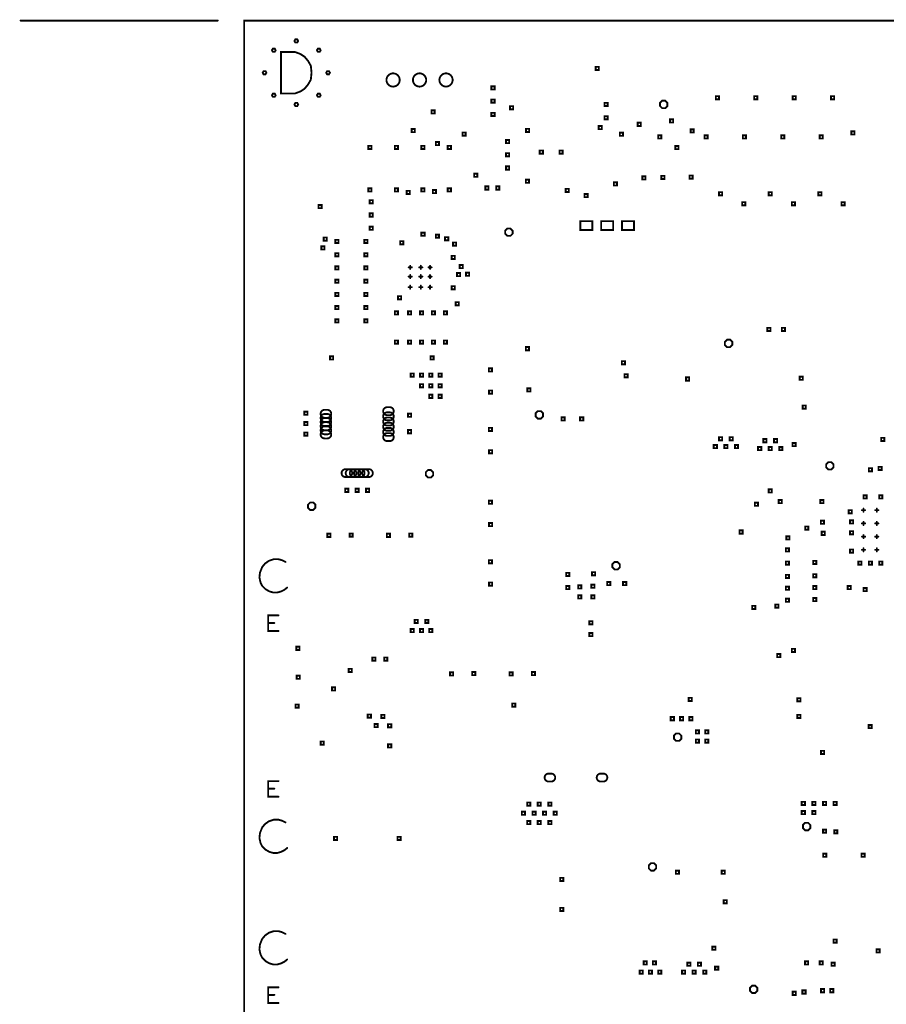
# Model space of a CAD drawing. Extents: x -10 to 15.7, y -3.3 to 6.3.
# Tile 8 of 40: x -0.8 to 2.4, y 2.6 to 6.3. Entities that reach past the tile are written whole.
import ezdxf

# ---------------------------------------------------------------- set-up
doc = ezdxf.new("R2010")
doc.units = 0
doc.layers.get('0').update_dxf_attribs({"color": 3, "linetype": 'CONTINUOUS'})

# ---------------------------------------------------------------- blocks, each defined once
blk = doc.blocks.new('PAD_R1')
at = {"const_width": 0.5}
blk.add_lwpolyline([(0.25, 0, 1), (-0.25, 0, 1)], format="xyb", close=True, dxfattribs=at)

msp = doc.modelspace()

# ---------------------------------------------------------------- linework, layer by layer
at = {"const_width": 0.007}
for points in [[(-0.1, 6.29921), (-0.84475, 6.29921)], [(0.62124, 5.36724), (0.63324, 5.36724)], [(0.62724, 5.36124), (0.62724, 5.37324)], [(0.66124, 5.36724), (0.67324, 5.36724)], [(0.66724, 5.36124), (0.66724, 5.37324)], [(0.69624, 5.36724), (0.70824, 5.36724)], [(0.70224, 5.36124), (0.70224, 5.37324)], [(0.62124, 5.33224), (0.63324, 5.33224)], [(0.62724, 5.32624), (0.62724, 5.33824)], [(0.66124, 5.33224), (0.67324, 5.33224)], [(0.66724, 5.32624), (0.66724, 5.33824)], [(0.69624, 5.33224), (0.70824, 5.33224)], [(0.70224, 5.32624), (0.70224, 5.33824)], [(0.62124, 5.29224), (0.63324, 5.29224)], [(0.62724, 5.28624), (0.62724, 5.29824)], [(0.66124, 5.29224), (0.67324, 5.29224)], [(0.66724, 5.28624), (0.66724, 5.29824)], [(0.69624, 5.29224), (0.70824, 5.29224)], [(0.70224, 5.28624), (0.70224, 5.29824)], [(2.334, 4.45), (2.346, 4.45)], [(2.34, 4.444), (2.34, 4.456)], [(2.384, 4.45), (2.396, 4.45)], [(2.39, 4.444), (2.39, 4.456)], [(2.334, 4.4), (2.346, 4.4)], [(2.34, 4.394), (2.34, 4.406)], [(2.384, 4.4), (2.396, 4.4)], [(2.39, 4.394), (2.39, 4.406)], [(2.334, 4.35), (2.346, 4.35)], [(2.34, 4.344), (2.34, 4.356)], [(2.384, 4.35), (2.396, 4.35)], [(2.39, 4.344), (2.39, 4.356)], [(2.334, 4.3), (2.346, 4.3)], [(2.34, 4.294), (2.34, 4.306)], [(2.384, 4.3), (2.396, 4.3)], [(2.39, 4.294), (2.39, 4.306)], [(0.1562, 4.25443), (0.1436, 4.26073), (0.1289, 4.26493), (0.1121, 4.26493), (0.0932, 4.25863), (0.0785, 4.24813), (0.068, 4.23553), (0.0596, 4.21453), (0.0575, 4.19563), (0.0617, 4.17673), (0.068, 4.16413), (0.0806, 4.15153), (0.0953, 4.14313), (0.11, 4.13893), (0.1247, 4.13893), (0.1394, 4.14313), (0.152, 4.14943), (0.1625, 4.15783)], [(0.12967, 3.99349), (0.09033, 3.99349), (0.09033, 4.05249), (0.12967, 4.05249)], [(0.11393, 4.02397), (0.09033, 4.02397)], [(0.12967, 3.36751), (0.09033, 3.36751), (0.09033, 3.42651), (0.12967, 3.42651)], [(0.11393, 3.39799), (0.09033, 3.39799)], [(0.1562, 3.27057), (0.1436, 3.27687), (0.1289, 3.28107), (0.1121, 3.28107), (0.0932, 3.27477), (0.0785, 3.26427), (0.068, 3.25167), (0.0596, 3.23067), (0.0575, 3.21177), (0.0617, 3.19287), (0.068, 3.18027), (0.0806, 3.16767), (0.0953, 3.15927), (0.11, 3.15507), (0.1247, 3.15507), (0.1394, 3.15927), (0.152, 3.16557), (0.1625, 3.17397)], [(0.1562, 2.84943), (0.1436, 2.85573), (0.1289, 2.85993), (0.1121, 2.85993), (0.0932, 2.85363), (0.0785, 2.84313), (0.068, 2.83053), (0.0596, 2.80953), (0.0575, 2.79063), (0.0617, 2.77173), (0.068, 2.75913), (0.0806, 2.74653), (0.0953, 2.73813), (0.11, 2.73393), (0.1247, 2.73393), (0.1394, 2.73813), (0.152, 2.74443), (0.1625, 2.75283)], [(0.12967, 2.58849), (0.09033, 2.58849), (0.09033, 2.64749), (0.12967, 2.64749)], [(0.11393, 2.61897), (0.09033, 2.61897)]]:
    msp.add_lwpolyline(points, dxfattribs=at)
for points in [[(0, 0), (0, 6.29921), (8.85827, 6.29921), (8.85827, 0)], [(0.19335, 6.2163), (0.18985, 6.22236), (0.19335, 6.22842), (0.20035, 6.22842), (0.20385, 6.22236), (0.20035, 6.2163)], [(0.10835, 6.1813), (0.10485, 6.18736), (0.10835, 6.19342), (0.11535, 6.19342), (0.11885, 6.18736), (0.11535, 6.1813)], [(0.13928, 6.02386), (0.13928, 6.18086), (0.19162, 6.18086), (0.21255, 6.17301), (0.22825, 6.16254), (0.24134, 6.14685), (0.2518, 6.12852), (0.25442, 6.10236), (0.2518, 6.07619), (0.24134, 6.05787), (0.22825, 6.04217), (0.21255, 6.03171), (0.19162, 6.02386)], [(0.27835, 6.1813), (0.27485, 6.18736), (0.27835, 6.19342), (0.28535, 6.19342), (0.28885, 6.18736), (0.28535, 6.1813)], [(0.07335, 6.0963), (0.06985, 6.10236), (0.07335, 6.10842), (0.08035, 6.10842), (0.08385, 6.10236), (0.08035, 6.0963)], [(0.31335, 6.0963), (0.30985, 6.10236), (0.31335, 6.10842), (0.32035, 6.10842), (0.32385, 6.10236), (0.32035, 6.0963)], [(1.32782, 6.11282), (1.32782, 6.12482), (1.33982, 6.12482), (1.33982, 6.11282)], [(0.10835, 6.0113), (0.10485, 6.01736), (0.10835, 6.02342), (0.11535, 6.02342), (0.11885, 6.01736), (0.11535, 6.0113)], [(0.27835, 6.0113), (0.27485, 6.01736), (0.27835, 6.02342), (0.28535, 6.02342), (0.28885, 6.01736), (0.28535, 6.0113)], [(0.934, 6.039), (0.934, 6.051), (0.946, 6.051), (0.946, 6.039)], [(0.19335, 5.9763), (0.18985, 5.98236), (0.19335, 5.98842), (0.20035, 5.98842), (0.20385, 5.98236), (0.20035, 5.9763)], [(0.934, 5.989), (0.934, 6.001), (0.946, 6.001), (0.946, 5.989)], [(1.3615, 5.9765), (1.3615, 5.9885), (1.3735, 5.9885), (1.3735, 5.9765)], [(1.599, 5.9883), (1.5908, 5.9965), (1.5792, 5.9965), (1.571, 5.9883), (1.571, 5.9767), (1.5792, 5.9685), (1.5908, 5.9685), (1.599, 5.9767)], [(1.782, 6.002), (1.782, 6.014), (1.794, 6.014), (1.794, 6.002)], [(1.927, 6.002), (1.927, 6.014), (1.939, 6.014), (1.939, 6.002)], [(2.072, 6.002), (2.072, 6.014), (2.084, 6.014), (2.084, 6.002)], [(2.217, 6.002), (2.217, 6.014), (2.229, 6.014), (2.229, 6.002)], [(0.7075, 5.94813), (0.7075, 5.96013), (0.7195, 5.96013), (0.7195, 5.94813)], [(0.934, 5.939), (0.934, 5.951), (0.946, 5.951), (0.946, 5.939)], [(1.004, 5.964), (1.004, 5.976), (1.016, 5.976), (1.016, 5.964)], [(1.3615, 5.9265), (1.3615, 5.9385), (1.3735, 5.9385), (1.3735, 5.9265)], [(1.4865, 5.9015), (1.4865, 5.9135), (1.4985, 5.9135), (1.4985, 5.9015)], [(1.6085, 5.9145), (1.6085, 5.9265), (1.6205, 5.9265), (1.6205, 5.9145)], [(0.6325, 5.87813), (0.6325, 5.89013), (0.6445, 5.89013), (0.6445, 5.87813)], [(0.82465, 5.86465), (0.82465, 5.87665), (0.83665, 5.87665), (0.83665, 5.86465)], [(1.0645, 5.8785), (1.0645, 5.8905), (1.0765, 5.8905), (1.0765, 5.8785)], [(1.339, 5.889), (1.339, 5.901), (1.351, 5.901), (1.351, 5.889)], [(1.419, 5.864), (1.419, 5.876), (1.431, 5.876), (1.431, 5.864)], [(1.6865, 5.8765), (1.6865, 5.8885), (1.6985, 5.8885), (1.6985, 5.8765)], [(2.294, 5.869), (2.294, 5.881), (2.306, 5.881), (2.306, 5.869)], [(0.724, 5.829), (0.724, 5.841), (0.736, 5.841), (0.736, 5.829)], [(0.989, 5.8365), (0.989, 5.8485), (1.001, 5.8485), (1.001, 5.8365)], [(1.564, 5.854), (1.564, 5.866), (1.576, 5.866), (1.576, 5.854)], [(1.739, 5.854), (1.739, 5.866), (1.751, 5.866), (1.751, 5.854)], [(1.884, 5.854), (1.884, 5.866), (1.896, 5.866), (1.896, 5.854)], [(2.029, 5.854), (2.029, 5.866), (2.041, 5.866), (2.041, 5.854)], [(2.174, 5.854), (2.174, 5.866), (2.186, 5.866), (2.186, 5.854)], [(0.469, 5.814), (0.469, 5.826), (0.481, 5.826), (0.481, 5.814)], [(0.569, 5.814), (0.569, 5.826), (0.581, 5.826), (0.581, 5.814)], [(0.669, 5.814), (0.669, 5.826), (0.681, 5.826), (0.681, 5.814)], [(0.769, 5.814), (0.769, 5.826), (0.781, 5.826), (0.781, 5.814)], [(0.989, 5.7865), (0.989, 5.7985), (1.001, 5.7985), (1.001, 5.7865)], [(1.1166, 5.7964), (1.1166, 5.8084), (1.1286, 5.8084), (1.1286, 5.7964)], [(1.1914, 5.7964), (1.1914, 5.8084), (1.2034, 5.8084), (1.2034, 5.7964)], [(1.6291, 5.8139), (1.6291, 5.8259), (1.6411, 5.8259), (1.6411, 5.8139)], [(0.989, 5.7365), (0.989, 5.7485), (1.001, 5.7485), (1.001, 5.7365)], [(0.8691, 5.7091), (0.8691, 5.7211), (0.8811, 5.7211), (0.8811, 5.7091)], [(1.064, 5.6865), (1.064, 5.6985), (1.076, 5.6985), (1.076, 5.6865)], [(1.3965, 5.6765), (1.3965, 5.6885), (1.4085, 5.6885), (1.4085, 5.6765)], [(1.504, 5.699), (1.504, 5.711), (1.516, 5.711), (1.516, 5.699)], [(1.57585, 5.70085), (1.57585, 5.71285), (1.58785, 5.71285), (1.58785, 5.70085)], [(1.68215, 5.70215), (1.68215, 5.71415), (1.69415, 5.71415), (1.69415, 5.70215)], [(0.469, 5.654), (0.469, 5.666), (0.481, 5.666), (0.481, 5.654)], [(0.569, 5.654), (0.569, 5.666), (0.581, 5.666), (0.581, 5.654)], [(0.614, 5.644), (0.614, 5.656), (0.626, 5.656), (0.626, 5.644)], [(0.669, 5.654), (0.669, 5.666), (0.681, 5.666), (0.681, 5.654)], [(0.7125, 5.6475), (0.7125, 5.6595), (0.7245, 5.6595), (0.7245, 5.6475)], [(0.769, 5.654), (0.769, 5.666), (0.781, 5.666), (0.781, 5.654)], [(0.911, 5.661), (0.911, 5.673), (0.923, 5.673), (0.923, 5.661)], [(0.952, 5.661), (0.952, 5.673), (0.964, 5.673), (0.964, 5.661)], [(1.2145, 5.652), (1.2145, 5.664), (1.2265, 5.664), (1.2265, 5.652)], [(1.794, 5.639), (1.794, 5.651), (1.806, 5.651), (1.806, 5.639)], [(1.9815, 5.639), (1.9815, 5.651), (1.9935, 5.651), (1.9935, 5.639)], [(2.169, 5.639), (2.169, 5.651), (2.181, 5.651), (2.181, 5.639)], [(0.474, 5.609), (0.474, 5.621), (0.486, 5.621), (0.486, 5.609)], [(1.2855, 5.6325), (1.2855, 5.6445), (1.2975, 5.6445), (1.2975, 5.6325)], [(1.8815, 5.6015), (1.8815, 5.6135), (1.8935, 5.6135), (1.8935, 5.6015)], [(2.069, 5.6015), (2.069, 5.6135), (2.081, 5.6135), (2.081, 5.6015)], [(2.2565, 5.6015), (2.2565, 5.6135), (2.2685, 5.6135), (2.2685, 5.6015)], [(0.28054, 5.59103), (0.28054, 5.60303), (0.29254, 5.60303), (0.29254, 5.59103)], [(0.474, 5.559), (0.474, 5.571), (0.486, 5.571), (0.486, 5.559)], [(1.27002, 5.50813), (1.27002, 5.54188), (1.31502, 5.54188), (1.31502, 5.50813)], [(1.34876, 5.50813), (1.34876, 5.54188), (1.39376, 5.54188), (1.39376, 5.50813)], [(1.4275, 5.50813), (1.4275, 5.54188), (1.4725, 5.54188), (1.4725, 5.50813)], [(0.474, 5.509), (0.474, 5.521), (0.486, 5.521), (0.486, 5.509)], [(1.014, 5.5058), (1.0058, 5.514), (0.9942, 5.514), (0.986, 5.5058), (0.986, 5.4942), (0.9942, 5.486), (1.0058, 5.486), (1.014, 5.4942)], [(0.30046, 5.46821), (0.30046, 5.48021), (0.31246, 5.48021), (0.31246, 5.46821)], [(0.344, 5.459), (0.344, 5.471), (0.356, 5.471), (0.356, 5.459)], [(0.454, 5.459), (0.454, 5.471), (0.466, 5.471), (0.466, 5.459)], [(0.589, 5.454), (0.589, 5.466), (0.601, 5.466), (0.601, 5.454)], [(0.6695, 5.486), (0.6695, 5.498), (0.6815, 5.498), (0.6815, 5.486)], [(0.724, 5.479), (0.724, 5.491), (0.736, 5.491), (0.736, 5.479)], [(0.759, 5.469), (0.759, 5.481), (0.771, 5.481), (0.771, 5.469)], [(0.29155, 5.43488), (0.29155, 5.44688), (0.30355, 5.44688), (0.30355, 5.43488)], [(0.789, 5.449), (0.789, 5.461), (0.801, 5.461), (0.801, 5.449)], [(0.344, 5.409), (0.344, 5.421), (0.356, 5.421), (0.356, 5.409)], [(0.454, 5.409), (0.454, 5.421), (0.466, 5.421), (0.466, 5.409)], [(0.784, 5.399), (0.784, 5.411), (0.796, 5.411), (0.796, 5.399)], [(0.344, 5.359), (0.344, 5.371), (0.356, 5.371), (0.356, 5.359)], [(0.454, 5.359), (0.454, 5.371), (0.466, 5.371), (0.466, 5.359)], [(0.814, 5.364), (0.814, 5.376), (0.826, 5.376), (0.826, 5.364)], [(0.344, 5.309), (0.344, 5.321), (0.356, 5.321), (0.356, 5.309)], [(0.454, 5.309), (0.454, 5.321), (0.466, 5.321), (0.466, 5.309)], [(0.804, 5.33384), (0.804, 5.34584), (0.816, 5.34584), (0.816, 5.33384)], [(0.83808, 5.33492), (0.83808, 5.34692), (0.85008, 5.34692), (0.85008, 5.33492)], [(0.784, 5.284), (0.784, 5.296), (0.796, 5.296), (0.796, 5.284)], [(0.344, 5.259), (0.344, 5.271), (0.356, 5.271), (0.356, 5.259)], [(0.454, 5.259), (0.454, 5.271), (0.466, 5.271), (0.466, 5.259)], [(0.58124, 5.24624), (0.58124, 5.25824), (0.59324, 5.25824), (0.59324, 5.24624)], [(0.344, 5.209), (0.344, 5.221), (0.356, 5.221), (0.356, 5.209)], [(0.454, 5.209), (0.454, 5.221), (0.466, 5.221), (0.466, 5.209)], [(0.79877, 5.22377), (0.79877, 5.23577), (0.81077, 5.23577), (0.81077, 5.22377)], [(0.344, 5.159), (0.344, 5.171), (0.356, 5.171), (0.356, 5.159)], [(0.454, 5.159), (0.454, 5.171), (0.466, 5.171), (0.466, 5.159)], [(0.569, 5.189), (0.569, 5.201), (0.581, 5.201), (0.581, 5.189)], [(0.619, 5.189), (0.619, 5.201), (0.631, 5.201), (0.631, 5.189)], [(0.664, 5.189), (0.664, 5.201), (0.676, 5.201), (0.676, 5.189)], [(0.709, 5.189), (0.709, 5.201), (0.721, 5.201), (0.721, 5.189)], [(0.754, 5.189), (0.754, 5.201), (0.766, 5.201), (0.766, 5.189)], [(1.9765, 5.1265), (1.9765, 5.1385), (1.9885, 5.1385), (1.9885, 5.1265)], [(2.0315, 5.1265), (2.0315, 5.1385), (2.0435, 5.1385), (2.0435, 5.1265)], [(1.844, 5.0858), (1.8358, 5.094), (1.8242, 5.094), (1.816, 5.0858), (1.816, 5.0742), (1.8242, 5.066), (1.8358, 5.066), (1.844, 5.0742)], [(0.569, 5.079), (0.569, 5.091), (0.581, 5.091), (0.581, 5.079)], [(0.619, 5.079), (0.619, 5.091), (0.631, 5.091), (0.631, 5.079)], [(0.664, 5.079), (0.664, 5.091), (0.676, 5.091), (0.676, 5.079)], [(0.709, 5.079), (0.709, 5.091), (0.721, 5.091), (0.721, 5.079)], [(0.754, 5.079), (0.754, 5.091), (0.766, 5.091), (0.766, 5.079)], [(1.06406, 5.05406), (1.06406, 5.06606), (1.07606, 5.06606), (1.07606, 5.05406)], [(0.324, 5.019), (0.324, 5.031), (0.336, 5.031), (0.336, 5.019)], [(0.704, 5.019), (0.704, 5.031), (0.716, 5.031), (0.716, 5.019)], [(0.924, 4.974), (0.924, 4.986), (0.936, 4.986), (0.936, 4.974)], [(1.427, 5.001), (1.427, 5.013), (1.439, 5.013), (1.439, 5.001)], [(0.629, 4.954), (0.629, 4.966), (0.641, 4.966), (0.641, 4.954)], [(0.664, 4.954), (0.664, 4.966), (0.676, 4.966), (0.676, 4.954)], [(0.699, 4.954), (0.699, 4.966), (0.711, 4.966), (0.711, 4.954)], [(0.734, 4.954), (0.734, 4.966), (0.746, 4.966), (0.746, 4.954)], [(1.437, 4.952), (1.437, 4.964), (1.449, 4.964), (1.449, 4.952)], [(1.66937, 4.9395), (1.66937, 4.9515), (1.68137, 4.9515), (1.68137, 4.9395)], [(2.0987, 4.9426), (2.0987, 4.9546), (2.1107, 4.9546), (2.1107, 4.9426)], [(0.664, 4.914), (0.664, 4.926), (0.676, 4.926), (0.676, 4.914)], [(0.699, 4.914), (0.699, 4.926), (0.711, 4.926), (0.711, 4.914)], [(0.734, 4.914), (0.734, 4.926), (0.746, 4.926), (0.746, 4.914)], [(1.0695, 4.8985), (1.0695, 4.9105), (1.0815, 4.9105), (1.0815, 4.8985)], [(0.699, 4.874), (0.699, 4.886), (0.711, 4.886), (0.711, 4.874)], [(0.734, 4.874), (0.734, 4.886), (0.746, 4.886), (0.746, 4.874)], [(0.92486, 4.88986), (0.92486, 4.90186), (0.93686, 4.90186), (0.93686, 4.88986)], [(2.10982, 4.83315), (2.10982, 4.84515), (2.12182, 4.84515), (2.12182, 4.83315)], [(0.22711, 4.81026), (0.22711, 4.82226), (0.23911, 4.82226), (0.23911, 4.81026)], [(0.619, 4.8025), (0.619, 4.8145), (0.631, 4.8145), (0.631, 4.8025)], [(1.129, 4.8158), (1.1208, 4.824), (1.1092, 4.824), (1.101, 4.8158), (1.101, 4.8042), (1.1092, 4.796), (1.1208, 4.796), (1.129, 4.8042)], [(1.199, 4.789), (1.199, 4.801), (1.211, 4.801), (1.211, 4.789)], [(1.269, 4.789), (1.269, 4.801), (1.281, 4.801), (1.281, 4.789)], [(0.22711, 4.77089), (0.22711, 4.78289), (0.23911, 4.78289), (0.23911, 4.77089)], [(0.924, 4.749), (0.924, 4.761), (0.936, 4.761), (0.936, 4.749)], [(0.22711, 4.73152), (0.22711, 4.74352), (0.23911, 4.74352), (0.23911, 4.73152)], [(0.619, 4.7405), (0.619, 4.7525), (0.631, 4.7525), (0.631, 4.7405)], [(1.794, 4.714), (1.794, 4.726), (1.806, 4.726), (1.806, 4.714)], [(1.834, 4.714), (1.834, 4.726), (1.846, 4.726), (1.846, 4.714)], [(2.4065, 4.7115), (2.4065, 4.7235), (2.4185, 4.7235), (2.4185, 4.7115)], [(1.774, 4.684), (1.774, 4.696), (1.786, 4.696), (1.786, 4.684)], [(1.814, 4.684), (1.814, 4.696), (1.826, 4.696), (1.826, 4.684)], [(1.854, 4.684), (1.854, 4.696), (1.866, 4.696), (1.866, 4.684)], [(1.9415, 4.6765), (1.9415, 4.6885), (1.9535, 4.6885), (1.9535, 4.6765)], [(1.9615, 4.7065), (1.9615, 4.7185), (1.9735, 4.7185), (1.9735, 4.7065)], [(1.9815, 4.6765), (1.9815, 4.6885), (1.9935, 4.6885), (1.9935, 4.6765)], [(2.0015, 4.7065), (2.0015, 4.7185), (2.0135, 4.7185), (2.0135, 4.7065)], [(2.0215, 4.6765), (2.0215, 4.6885), (2.0335, 4.6885), (2.0335, 4.6765)], [(2.0715, 4.6915), (2.0715, 4.7035), (2.0835, 4.7035), (2.0835, 4.6915)], [(0.92486, 4.66486), (0.92486, 4.67686), (0.93686, 4.67686), (0.93686, 4.66486)], [(2.2265, 4.6233), (2.2183, 4.6315), (2.2067, 4.6315), (2.1985, 4.6233), (2.1985, 4.6117), (2.2067, 4.6035), (2.2183, 4.6035), (2.2265, 4.6117)], [(2.35975, 4.5965), (2.35975, 4.6085), (2.37175, 4.6085), (2.37175, 4.5965)], [(2.3965, 4.6015), (2.3965, 4.6135), (2.4085, 4.6135), (2.4085, 4.6015)], [(0.714, 4.5933), (0.7058, 4.6015), (0.6942, 4.6015), (0.686, 4.5933), (0.686, 4.5817), (0.6942, 4.5735), (0.7058, 4.5735), (0.714, 4.5817)], [(0.38127, 4.51894), (0.38127, 4.53094), (0.39327, 4.53094), (0.39327, 4.51894)], [(0.42064, 4.51894), (0.42064, 4.53094), (0.43264, 4.53094), (0.43264, 4.51894)], [(0.46001, 4.51894), (0.46001, 4.53094), (0.47201, 4.53094), (0.47201, 4.51894)], [(1.9815, 4.5165), (1.9815, 4.5285), (1.9935, 4.5285), (1.9935, 4.5165)], [(2.34005, 4.494), (2.34005, 4.506), (2.35205, 4.506), (2.35205, 4.494)], [(2.39915, 4.49385), (2.39915, 4.50585), (2.41115, 4.50585), (2.41115, 4.49385)], [(0.269, 4.4708), (0.2608, 4.479), (0.2492, 4.479), (0.241, 4.4708), (0.241, 4.4592), (0.2492, 4.451), (0.2608, 4.451), (0.269, 4.4592)], [(0.924, 4.474), (0.924, 4.486), (0.936, 4.486), (0.936, 4.474)], [(1.929, 4.4665), (1.929, 4.4785), (1.941, 4.4785), (1.941, 4.4665)], [(2.019, 4.4765), (2.019, 4.4885), (2.031, 4.4885), (2.031, 4.4765)], [(2.1765, 4.4765), (2.1765, 4.4885), (2.1885, 4.4885), (2.1885, 4.4765)], [(2.284, 4.43795), (2.284, 4.44995), (2.296, 4.44995), (2.296, 4.43795)], [(0.92486, 4.38986), (0.92486, 4.40186), (0.93686, 4.40186), (0.93686, 4.38986)], [(2.1195, 4.3765), (2.1195, 4.3885), (2.1315, 4.3885), (2.1315, 4.3765)], [(2.17855, 4.39855), (2.17855, 4.41055), (2.19055, 4.41055), (2.19055, 4.39855)], [(2.289, 4.3995), (2.289, 4.4115), (2.301, 4.4115), (2.301, 4.3995)], [(0.314, 4.349), (0.314, 4.361), (0.326, 4.361), (0.326, 4.349)], [(0.39814, 4.34986), (0.39814, 4.36186), (0.41014, 4.36186), (0.41014, 4.34986)], [(0.539, 4.349), (0.539, 4.361), (0.551, 4.361), (0.551, 4.349)], [(0.62314, 4.34986), (0.62314, 4.36186), (0.63514, 4.36186), (0.63514, 4.34986)], [(1.8715, 4.3615), (1.8715, 4.3735), (1.8835, 4.3735), (1.8835, 4.3615)], [(2.0485, 4.339), (2.0485, 4.351), (2.0605, 4.351), (2.0605, 4.339)], [(2.1817, 4.3565), (2.1817, 4.3685), (2.1937, 4.3685), (2.1937, 4.3565)], [(2.289, 4.3585), (2.289, 4.3705), (2.301, 4.3705), (2.301, 4.3585)], [(2.0465, 4.294), (2.0465, 4.306), (2.0585, 4.306), (2.0585, 4.294)], [(2.289, 4.28943), (2.289, 4.30143), (2.301, 4.30143), (2.301, 4.28943)], [(0.924, 4.249), (0.924, 4.261), (0.936, 4.261), (0.936, 4.249)], [(1.419, 4.2458), (1.4108, 4.254), (1.3992, 4.254), (1.391, 4.2458), (1.391, 4.2342), (1.3992, 4.226), (1.4108, 4.226), (1.419, 4.2342)], [(2.0465, 4.244), (2.0465, 4.256), (2.0585, 4.256), (2.0585, 4.244)], [(2.1495, 4.2465), (2.1495, 4.2585), (2.1615, 4.2585), (2.1615, 4.2465)], [(2.32035, 4.244), (2.32035, 4.256), (2.33235, 4.256), (2.33235, 4.244)], [(2.35975, 4.244), (2.35975, 4.256), (2.37175, 4.256), (2.37175, 4.244)], [(2.39915, 4.244), (2.39915, 4.256), (2.41115, 4.256), (2.41115, 4.244)], [(1.2165, 4.2015), (1.2165, 4.2135), (1.2285, 4.2135), (1.2285, 4.2015)], [(1.314, 4.204), (1.314, 4.216), (1.326, 4.216), (1.326, 4.204)], [(2.0465, 4.194), (2.0465, 4.206), (2.0585, 4.206), (2.0585, 4.194)], [(2.1495, 4.1965), (2.1495, 4.2085), (2.1615, 4.2085), (2.1615, 4.1965)], [(0.92486, 4.16486), (0.92486, 4.17686), (0.93686, 4.17686), (0.93686, 4.16486)], [(1.2165, 4.1515), (1.2165, 4.1635), (1.2285, 4.1635), (1.2285, 4.1515)], [(1.2615, 4.154), (1.2615, 4.166), (1.2735, 4.166), (1.2735, 4.154)], [(1.3115, 4.1565), (1.3115, 4.1685), (1.3235, 4.1685), (1.3235, 4.1565)], [(1.3715, 4.1665), (1.3715, 4.1785), (1.3835, 4.1785), (1.3835, 4.1665)], [(1.4315, 4.1665), (1.4315, 4.1785), (1.4435, 4.1785), (1.4435, 4.1665)], [(2.1495, 4.1515), (2.1495, 4.1635), (2.1615, 4.1635), (2.1615, 4.1515)], [(2.28004, 4.1515), (2.28004, 4.1635), (2.29204, 4.1635), (2.29204, 4.1515)], [(1.2615, 4.1165), (1.2615, 4.1285), (1.2735, 4.1285), (1.2735, 4.1165)], [(1.3115, 4.1165), (1.3115, 4.1285), (1.3235, 4.1285), (1.3235, 4.1165)], [(2.0465, 4.149), (2.0465, 4.161), (2.0585, 4.161), (2.0585, 4.149)], [(2.34005, 4.144), (2.34005, 4.156), (2.35205, 4.156), (2.35205, 4.144)], [(1.919, 4.0765), (1.919, 4.0885), (1.931, 4.0885), (1.931, 4.0765)], [(2.0065, 4.0815), (2.0065, 4.0935), (2.0185, 4.0935), (2.0185, 4.0815)], [(2.0465, 4.104), (2.0465, 4.116), (2.0585, 4.116), (2.0585, 4.104)], [(2.1495, 4.1065), (2.1495, 4.1185), (2.1615, 4.1185), (2.1615, 4.1065)], [(0.644, 4.024), (0.644, 4.036), (0.656, 4.036), (0.656, 4.024)], [(0.684, 4.024), (0.684, 4.036), (0.696, 4.036), (0.696, 4.024)], [(1.304, 4.019), (1.304, 4.031), (1.316, 4.031), (1.316, 4.019)], [(0.629, 3.989), (0.629, 4.001), (0.641, 4.001), (0.641, 3.989)], [(0.664, 3.989), (0.664, 4.001), (0.676, 4.001), (0.676, 3.989)], [(0.699, 3.989), (0.699, 4.001), (0.711, 4.001), (0.711, 3.989)], [(1.304, 3.974), (1.304, 3.986), (1.316, 3.986), (1.316, 3.974)], [(0.19711, 3.92211), (0.19711, 3.93411), (0.20911, 3.93411), (0.20911, 3.92211)], [(2.0135, 3.8945), (2.0135, 3.9065), (2.0255, 3.9065), (2.0255, 3.8945)], [(2.069, 3.914), (2.069, 3.926), (2.081, 3.926), (2.081, 3.914)], [(0.484, 3.8815), (0.484, 3.8935), (0.496, 3.8935), (0.496, 3.8815)], [(0.529, 3.8815), (0.529, 3.8935), (0.541, 3.8935), (0.541, 3.8815)], [(0.3945, 3.8385), (0.3945, 3.8505), (0.4065, 3.8505), (0.4065, 3.8385)], [(0.77736, 3.82564), (0.77736, 3.83764), (0.78936, 3.83764), (0.78936, 3.82564)], [(0.8615, 3.8265), (0.8615, 3.8385), (0.8735, 3.8385), (0.8735, 3.8265)], [(1.00236, 3.82564), (1.00236, 3.83764), (1.01436, 3.83764), (1.01436, 3.82564)], [(1.0865, 3.8265), (1.0865, 3.8385), (1.0985, 3.8385), (1.0985, 3.8265)], [(0.19806, 3.81306), (0.19806, 3.82506), (0.21006, 3.82506), (0.21006, 3.81306)], [(0.3315, 3.769), (0.3315, 3.781), (0.3435, 3.781), (0.3435, 3.769)], [(0.194, 3.704), (0.194, 3.716), (0.206, 3.716), (0.206, 3.704)], [(1.0125, 3.7075), (1.0125, 3.7195), (1.0245, 3.7195), (1.0245, 3.7075)], [(1.679, 3.729), (1.679, 3.741), (1.691, 3.741), (1.691, 3.729)], [(2.08986, 3.72814), (2.08986, 3.74014), (2.10186, 3.74014), (2.10186, 3.72814)], [(0.4668, 3.6662), (0.4668, 3.6782), (0.4788, 3.6782), (0.4788, 3.6662)], [(0.49239, 3.63061), (0.49239, 3.64261), (0.50439, 3.64261), (0.50439, 3.63061)], [(0.51798, 3.66502), (0.51798, 3.67702), (0.52998, 3.67702), (0.52998, 3.66502)], [(0.54357, 3.62943), (0.54357, 3.64143), (0.55557, 3.64143), (0.55557, 3.62943)], [(1.6115, 3.6565), (1.6115, 3.6685), (1.6235, 3.6685), (1.6235, 3.6565)], [(1.6465, 3.6565), (1.6465, 3.6685), (1.6585, 3.6685), (1.6585, 3.6565)], [(1.6815, 3.6565), (1.6815, 3.6685), (1.6935, 3.6685), (1.6935, 3.6565)], [(2.08986, 3.66486), (2.08986, 3.67686), (2.10186, 3.67686), (2.10186, 3.66486)], [(1.6515, 3.5983), (1.6433, 3.6065), (1.6317, 3.6065), (1.6235, 3.5983), (1.6235, 3.5867), (1.6317, 3.5785), (1.6433, 3.5785), (1.6515, 3.5867)], [(1.7065, 3.6065), (1.7065, 3.6185), (1.7185, 3.6185), (1.7185, 3.6065)], [(1.7415, 3.6065), (1.7415, 3.6185), (1.7535, 3.6185), (1.7535, 3.6065)], [(2.359, 3.6265), (2.359, 3.6385), (2.371, 3.6385), (2.371, 3.6265)], [(0.289, 3.564), (0.289, 3.576), (0.301, 3.576), (0.301, 3.564)], [(1.7065, 3.5715), (1.7065, 3.5835), (1.7185, 3.5835), (1.7185, 3.5715)], [(1.7415, 3.5715), (1.7415, 3.5835), (1.7535, 3.5835), (1.7535, 3.5715)], [(0.54357, 3.55357), (0.54357, 3.56557), (0.55557, 3.56557), (0.55557, 3.55357)], [(2.179, 3.529), (2.179, 3.541), (2.191, 3.541), (2.191, 3.529)], [(1.069, 3.334), (1.069, 3.346), (1.081, 3.346), (1.081, 3.334)], [(1.109, 3.334), (1.109, 3.346), (1.121, 3.346), (1.121, 3.334)], [(1.149, 3.334), (1.149, 3.346), (1.161, 3.346), (1.161, 3.334)], [(2.1065, 3.3365), (2.1065, 3.3485), (2.1185, 3.3485), (2.1185, 3.3365)], [(2.1465, 3.3365), (2.1465, 3.3485), (2.1585, 3.3485), (2.1585, 3.3365)], [(2.1865, 3.3365), (2.1865, 3.3485), (2.1985, 3.3485), (2.1985, 3.3365)], [(2.2265, 3.3365), (2.2265, 3.3485), (2.2385, 3.3485), (2.2385, 3.3365)], [(1.049, 3.299), (1.049, 3.311), (1.061, 3.311), (1.061, 3.299)], [(1.089, 3.299), (1.089, 3.311), (1.101, 3.311), (1.101, 3.299)], [(1.129, 3.299), (1.129, 3.311), (1.141, 3.311), (1.141, 3.299)], [(1.169, 3.299), (1.169, 3.311), (1.181, 3.311), (1.181, 3.299)], [(2.1065, 3.3015), (2.1065, 3.3135), (2.1185, 3.3135), (2.1185, 3.3015)], [(2.1465, 3.3015), (2.1465, 3.3135), (2.1585, 3.3135), (2.1585, 3.3015)], [(1.069, 3.264), (1.069, 3.276), (1.081, 3.276), (1.081, 3.264)], [(1.109, 3.264), (1.109, 3.276), (1.121, 3.276), (1.121, 3.264)], [(1.149, 3.264), (1.149, 3.276), (1.161, 3.276), (1.161, 3.264)], [(2.139, 3.2608), (2.1308, 3.269), (2.1192, 3.269), (2.111, 3.2608), (2.111, 3.2492), (2.1192, 3.241), (2.1308, 3.241), (2.139, 3.2492)], [(2.1865, 3.2315), (2.1865, 3.2435), (2.1985, 3.2435), (2.1985, 3.2315)], [(2.229, 3.229), (2.229, 3.241), (2.241, 3.241), (2.241, 3.229)], [(0.339, 3.204), (0.339, 3.216), (0.351, 3.216), (0.351, 3.204)], [(0.579, 3.204), (0.579, 3.216), (0.591, 3.216), (0.591, 3.204)], [(2.1875, 3.1405), (2.1875, 3.1525), (2.1995, 3.1525), (2.1995, 3.1405)], [(2.3325, 3.1405), (2.3325, 3.1525), (2.3445, 3.1525), (2.3445, 3.1405)], [(1.5565, 3.1083), (1.5483, 3.1165), (1.5367, 3.1165), (1.5285, 3.1083), (1.5285, 3.0967), (1.5367, 3.0885), (1.5483, 3.0885), (1.5565, 3.0967)], [(1.631, 3.0765), (1.631, 3.0885), (1.643, 3.0885), (1.643, 3.0765)], [(1.804, 3.0765), (1.804, 3.0885), (1.816, 3.0885), (1.816, 3.0765)], [(1.194, 3.049), (1.194, 3.061), (1.206, 3.061), (1.206, 3.049)], [(1.8112, 2.9651), (1.8112, 2.9771), (1.8232, 2.9771), (1.8232, 2.9651)], [(1.194, 2.93604), (1.194, 2.94804), (1.206, 2.94804), (1.206, 2.93604)], [(2.2265, 2.8165), (2.2265, 2.8285), (2.2385, 2.8285), (2.2385, 2.8165)], [(1.76837, 2.789), (1.76837, 2.801), (1.78037, 2.801), (1.78037, 2.789)], [(2.389, 2.779), (2.389, 2.791), (2.401, 2.791), (2.401, 2.779)], [(1.509, 2.734), (1.509, 2.746), (1.521, 2.746), (1.521, 2.734)], [(1.544, 2.734), (1.544, 2.746), (1.556, 2.746), (1.556, 2.734)], [(1.674, 2.729), (1.674, 2.741), (1.686, 2.741), (1.686, 2.729)], [(1.714, 2.729), (1.714, 2.741), (1.726, 2.741), (1.726, 2.729)], [(1.779, 2.714), (1.779, 2.726), (1.791, 2.726), (1.791, 2.714)], [(2.119, 2.734), (2.119, 2.746), (2.131, 2.746), (2.131, 2.734)], [(2.174, 2.734), (2.174, 2.746), (2.186, 2.746), (2.186, 2.734)], [(2.219, 2.729), (2.219, 2.741), (2.231, 2.741), (2.231, 2.729)], [(1.494, 2.699), (1.494, 2.711), (1.506, 2.711), (1.506, 2.699)], [(1.529, 2.699), (1.529, 2.711), (1.541, 2.711), (1.541, 2.699)], [(1.564, 2.699), (1.564, 2.711), (1.576, 2.711), (1.576, 2.699)], [(1.654, 2.699), (1.654, 2.711), (1.666, 2.711), (1.666, 2.699)], [(1.694, 2.699), (1.694, 2.711), (1.706, 2.711), (1.706, 2.699)], [(1.734, 2.699), (1.734, 2.711), (1.746, 2.711), (1.746, 2.699)], [(1.939, 2.6458), (1.9308, 2.654), (1.9192, 2.654), (1.911, 2.6458), (1.911, 2.6342), (1.9192, 2.626), (1.9308, 2.626), (1.939, 2.6342)], [(2.179, 2.629), (2.179, 2.641), (2.191, 2.641), (2.191, 2.629)], [(2.214, 2.629), (2.214, 2.641), (2.226, 2.641), (2.226, 2.629)], [(2.07225, 2.619), (2.07225, 2.631), (2.08425, 2.631), (2.08425, 2.619)], [(2.109, 2.624), (2.109, 2.636), (2.121, 2.636), (2.121, 2.624)]]:
    msp.add_lwpolyline(points, close=True, dxfattribs=at)
for points in [[(0.5875, 6.075, 1), (0.5375, 6.075, 1)], [(0.6875, 6.075, 1), (0.6375, 6.075, 1)], [(0.7875, 6.075, 1), (0.7375, 6.075, 1)], [(0.54, 4.839), (0.55, 4.839, -1), (0.55, 4.809), (0.54, 4.809, -1)], [(0.30378, 4.829), (0.31378, 4.829, -1), (0.31378, 4.799), (0.30378, 4.799, -1)], [(0.30378, 4.8134), (0.31378, 4.8134, -1), (0.31378, 4.7834), (0.30378, 4.7834, -1)], [(0.30378, 4.7978), (0.31378, 4.7978, -1), (0.31378, 4.7678), (0.30378, 4.7678, -1)], [(0.54, 4.8194), (0.55, 4.8194, -1), (0.55, 4.7894), (0.54, 4.7894, -1)], [(0.54, 4.7998), (0.55, 4.7998, -1), (0.55, 4.7698), (0.54, 4.7698, -1)], [(0.30378, 4.7822), (0.31378, 4.7822, -1), (0.31378, 4.7522), (0.30378, 4.7522, -1)], [(0.30378, 4.7666), (0.31378, 4.7666, -1), (0.31378, 4.7366), (0.30378, 4.7366, -1)], [(0.54, 4.7802), (0.55, 4.7802, -1), (0.55, 4.7502), (0.54, 4.7502, -1)], [(0.54, 4.7606), (0.55, 4.7606, -1), (0.55, 4.7306), (0.54, 4.7306, -1)], [(0.30378, 4.751), (0.31378, 4.751, -1), (0.31378, 4.721), (0.30378, 4.721, -1)], [(0.54, 4.741), (0.55, 4.741, -1), (0.55, 4.711), (0.54, 4.711, -1)], [(0.38289, 4.60496), (0.39289, 4.60496, -1), (0.39289, 4.57496), (0.38289, 4.57496, -1)], [(0.39849, 4.60496), (0.40849, 4.60496, -1), (0.40849, 4.57496), (0.39849, 4.57496, -1)], [(0.41409, 4.60496), (0.42409, 4.60496, -1), (0.42409, 4.57496), (0.41409, 4.57496, -1)], [(0.42969, 4.60496), (0.43969, 4.60496, -1), (0.43969, 4.57496), (0.42969, 4.57496, -1)], [(0.44529, 4.60496), (0.45529, 4.60496, -1), (0.45529, 4.57496), (0.44529, 4.57496, -1)], [(0.46089, 4.60496), (0.47089, 4.60496, -1), (0.47089, 4.57496), (0.46089, 4.57496, -1)], [(1.15, 3.455), (1.16, 3.455, -1), (1.16, 3.425), (1.15, 3.425, -1)], [(1.34686, 3.455), (1.35686, 3.455, -1), (1.35686, 3.425), (1.34686, 3.425, -1)]]:
    msp.add_lwpolyline(points, format="xyb", close=True, dxfattribs=at)

# ---------------------------------------------------------------- block references
at = {"xscale": 0.007, "yscale": 0.007}
for p in [(-0.84475, 6.29921), (-0.1, 6.29921), (0.62124, 5.36724), (0.62724, 5.37324), (0.62724, 5.36124), (0.63324, 5.36724), (0.66124, 5.36724), (0.66724, 5.37324), (0.66724, 5.36124), (0.67324, 5.36724), (0.69624, 5.36724), (0.70224, 5.37324), (0.70224, 5.36124), (0.70824, 5.36724), (0.62124, 5.33224), (0.62724, 5.33824), (0.62724, 5.32624), (0.63324, 5.33224), (0.66124, 5.33224), (0.66724, 5.33824), (0.66724, 5.32624), (0.67324, 5.33224), (0.69624, 5.33224), (0.70224, 5.33824), (0.70224, 5.32624), (0.70824, 5.33224), (0.62124, 5.29224), (0.62724, 5.29824), (0.62724, 5.28624), (0.63324, 5.29224), (0.66124, 5.29224), (0.66724, 5.29824), (0.66724, 5.28624), (0.67324, 5.29224), (0.69624, 5.29224), (0.70224, 5.29824), (0.70224, 5.28624), (0.70824, 5.29224), (2.334, 4.45), (2.34, 4.456), (2.34, 4.444), (2.346, 4.45), (2.384, 4.45), (2.39, 4.456), (2.39, 4.444), (2.396, 4.45), (2.334, 4.4), (2.34, 4.406), (2.34, 4.394), (2.346, 4.4), (2.384, 4.4), (2.39, 4.406), (2.39, 4.394), (2.396, 4.4), (2.334, 4.35), (2.34, 4.356), (2.346, 4.35), (2.384, 4.35), (2.39, 4.356), (2.396, 4.35), (2.34, 4.344), (2.39, 4.344), (2.334, 4.3), (2.34, 4.306), (2.34, 4.294), (2.346, 4.3), (2.384, 4.3), (2.39, 4.306), (2.39, 4.294), (2.396, 4.3), (0.1562, 4.25443), (0.1625, 4.15783), (0.12967, 4.05249), (0.09033, 4.02397), (0.11393, 4.02397), (0.12967, 3.99349), (0.12967, 3.42651), (0.09033, 3.39799), (0.11393, 3.39799), (0.12967, 3.36751), (0.1562, 3.27057), (0.1625, 3.17397), (0.1562, 2.84943), (0.1625, 2.75283), (0.12967, 2.64749), (0.09033, 2.61897), (0.11393, 2.61897), (0.12967, 2.58849)]:
    msp.add_blockref('PAD_R1', p, dxfattribs=at)

doc.saveas('drawing.dxf')
